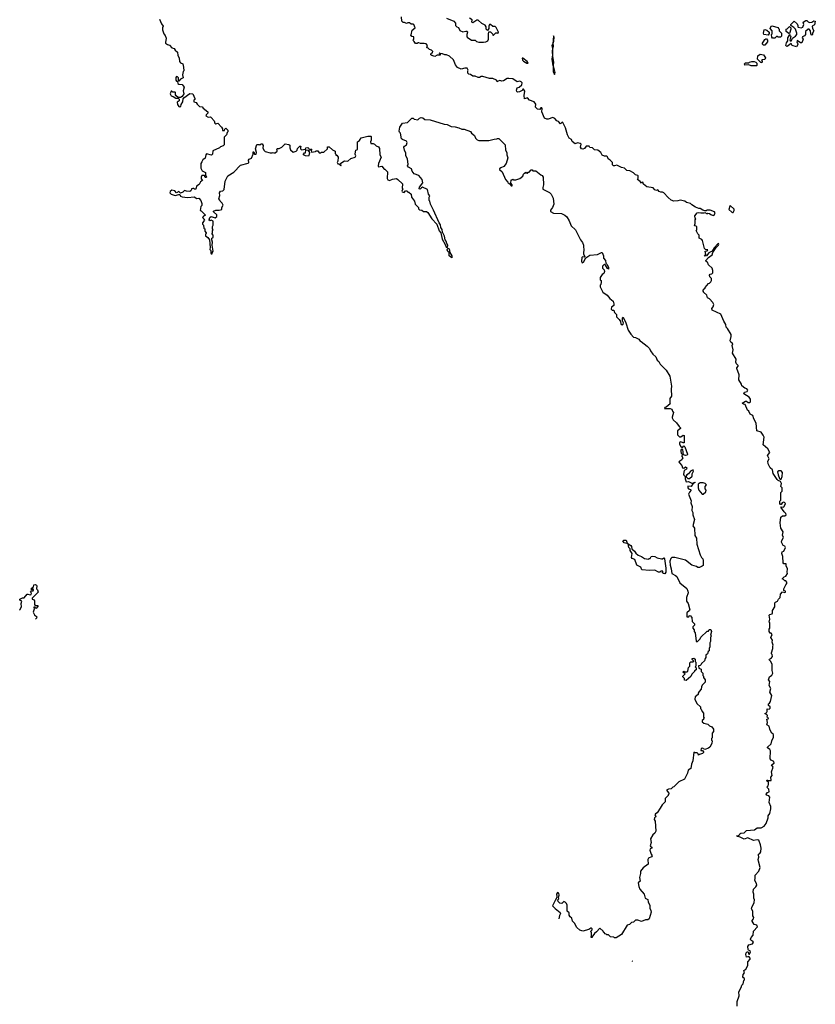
# Model space of a CAD drawing. Extents: x 2472589 to 2662339, y 701009 to 849030.
# Tile 59 of 256: x 2563910 to 2574228, y 713719 to 726489. Entities that reach past the tile are written whole.
import ezdxf

# ---------------------------------------------------------------- set-up
doc = ezdxf.new("R2010")
doc.units = 0

msp = doc.modelspace()

# ---------------------------------------------------------------- linework, layer by layer
at = {"layer": '0CON05XD'}
for points in [[(2572742, 723982), (2572785, 723982), (2572795, 723990), (2572825, 723970), (2572835, 723980), (2572857, 723977), (2572875, 723960), (2572905, 723950), (2572917, 723953), (2572927, 723973), (2572928, 723985), (2572920, 723995), (2572865, 724018), (2572825, 724020), (2572815, 724010), (2572795, 724010), (2572768, 724018), (2572735, 724038), (2572718, 724038), (2572676, 724056), (2572627, 724087), (2572610, 724105), (2572558, 724118), (2572537, 724137), (2572475, 724148), (2572445, 724138), (2572395, 724137), (2572359, 724149), (2572321, 724181), (2572265, 724242), (2572245, 724252), (2572225, 724250), (2572205, 724260), (2572185, 724280), (2572168, 724272), (2572145, 724280), (2572125, 724310), (2572045, 724320), (2572000, 724355), (2571998, 724378), (2571985, 724380), (2571975, 724370), (2571955, 724392), (2571922, 724415), (2571930, 724435), (2571930, 724465), (2571925, 724470), (2571895, 724478), (2571871, 724501), (2571825, 724528), (2571783, 724533), (2571752, 724562), (2571715, 724570), (2571655, 724600), (2571625, 724592), (2571610, 724595), (2571600, 724605), (2571598, 724635), (2571568, 724668), (2571540, 724685), (2571535, 724710), (2571525, 724720), (2571495, 724720), (2571465, 724732), (2571446, 724766), (2571406, 724796), (2571365, 724800), (2571337, 724827), (2571305, 724830), (2571295, 724850), (2571255, 724850), (2571235, 724820), (2571215, 724810), (2571195, 724813), (2571183, 724835), (2571190, 724875), (2571180, 724885), (2571145, 724890), (2571115, 724878), (2571075, 724908), (2571066, 724936), (2571035, 724953), (2571014, 724995), (2570990, 725085), (2570956, 725156), (2570945, 725160), (2570925, 725140), (2570899, 725169), (2570875, 725177), (2570849, 725209), (2570825, 725220), (2570765, 725198), (2570745, 725198), (2570715, 725212), (2570682, 725295), (2570687, 725335), (2570680, 725345), (2570670, 725345), (2570657, 725323), (2570625, 725328), (2570600, 725355), (2570602, 725395), (2570582, 725425), (2570520, 725445), (2570495, 725477), (2570455, 725462), (2570451, 725505), (2570463, 725563), (2570445, 725588), (2570435, 725588), (2570428, 725572), (2570390, 725555), (2570365, 725550), (2570356, 725556), (2570351, 725575), (2570360, 725605), (2570388, 725615), (2570424, 725646), (2570425, 725670), (2570415, 725683), (2570395, 725690), (2570363, 725683), (2570305, 725720), (2570255, 725728), (2570230, 725725), (2570186, 725694), (2570165, 725693), (2570135, 725702), (2570115, 725690), (2570103, 725683), (2570093, 725703), (2570045, 725728), (2570005, 725726), (2569915, 725752), (2569895, 725752), (2569875, 725738), (2569857, 725737), (2569815, 725757), (2569785, 725758), (2569755, 725780), (2569733, 725783), (2569720, 725795), (2569720, 725825), (2569728, 725835), (2569715, 725858), (2569685, 725862), (2569635, 725848), (2569588, 725868), (2569560, 725905), (2569535, 725970), (2569485, 726017), (2569445, 726032), (2569423, 726033), (2569395, 726047), (2569365, 726050), (2569355, 726058), (2569350, 726045), (2569368, 726038), (2569365, 726030), (2569323, 726027), (2569295, 726012), (2569253, 726023), (2569242, 726035), (2569242, 726045), (2569255, 726060), (2569265, 726060), (2569268, 726075), (2569250, 726095), (2569223, 726103), (2569208, 726118), (2569190, 726125), (2569200, 726155), (2569180, 726175), (2569155, 726182), (2569108, 726178), (2569085, 726190), (2569075, 726190), (2569065, 726180), (2569045, 726180), (2569028, 726208), (2569010, 726225), (2569020, 726235), (2569020, 726265), (2568995, 726270), (2568980, 726285), (2568987, 726293), (2569002, 726355), (2569040, 726385), (2569020, 726425), (2569015, 726430), (2568985, 726430), (2568965, 726450), (2568945, 726450), (2568925, 726438), (2568902, 726452), (2568883, 726453), (2568868, 726468), (2568860, 726525)], [(2569445, 726508), (2569540, 726470), (2569562, 726445), (2569563, 726413), (2569580, 726395), (2569599, 726389), (2569617, 726347), (2569655, 726333), (2569695, 726342), (2569715, 726340), (2569718, 726325), (2569707, 726295), (2569707, 726275), (2569715, 726262), (2569770, 726225), (2569815, 726222), (2569835, 726208), (2569865, 726198), (2569925, 726198), (2569957, 726203), (2569980, 726215), (2569990, 726235), (2569988, 726305), (2569995, 726330), (2570015, 726330), (2570040, 726305), (2570045, 726290), (2570055, 726290), (2570085, 726320), (2570105, 726320), (2570115, 726310), (2570120, 726325), (2570089, 726389), (2570075, 726400), (2570045, 726400), (2570015, 726428), (2570002, 726425), (2569993, 726405), (2569996, 726374), (2569975, 726350), (2569958, 726368), (2569960, 726395), (2569948, 726418), (2569905, 726438), (2569855, 726482), (2569838, 726482), (2569785, 726448), (2569772, 726455), (2569778, 726488), (2569745, 726510)], [(2565724, 726495), (2565750, 726435), (2565772, 726405), (2565762, 726385), (2565763, 726357), (2565780, 726305), (2565798, 726285), (2565809, 726249), (2565800, 726195), (2565803, 726185), (2565825, 726168), (2565855, 726158), (2565885, 726122), (2565913, 726113), (2565925, 726092), (2565955, 726068), (2565962, 726025), (2565979, 725995), (2565982, 725945), (2565995, 725928), (2566026, 725916), (2566036, 725875), (2566040, 725825), (2566030, 725815), (2566022, 725775), (2566032, 725735), (2565994, 725716), (2565975, 725690), (2565970, 725695), (2565970, 725735), (2565955, 725749), (2565945, 725750), (2565937, 725737), (2565933, 725703), (2565945, 725690), (2565958, 725688), (2565962, 725662), (2565973, 725653), (2566015, 725647), (2566042, 725615), (2566029, 725565), (2566038, 725525), (2566019, 725491), (2565995, 725478), (2565965, 725480), (2565940, 725500), (2565930, 725515), (2565930, 725545), (2565925, 725550), (2565895, 725550), (2565885, 725560), (2565875, 725560), (2565862, 725525), (2565875, 725500), (2565902, 725492), (2565935, 725470), (2565965, 725470), (2565978, 725458), (2565980, 725435), (2565952, 725418), (2565958, 725388), (2565972, 725362), (2565985, 725358), (2565998, 725362), (2566005, 725390), (2566027, 725423), (2566028, 725462), (2566040, 725475), (2566115, 725530), (2566155, 725528), (2566180, 725465), (2566180, 725455), (2566170, 725445), (2566170, 725425), (2566200, 725415), (2566212, 725392), (2566242, 725362), (2566275, 725360), (2566291, 725341), (2566350, 725295), (2566350, 725275), (2566328, 725255), (2566325, 725240), (2566353, 725223), (2566385, 725230), (2566395, 725222), (2566430, 725175), (2566440, 725145), (2566455, 725140), (2566480, 725145), (2566526, 725096), (2566540, 725075), (2566542, 725052), (2566568, 725052), (2566572, 725068), (2566585, 725080), (2566610, 725055), (2566610, 725035), (2566600, 725025), (2566590, 724995), (2566560, 724965), (2566560, 724865), (2566547, 724853), (2566515, 724840), (2566500, 724825), (2566414, 724786), (2566412, 724745), (2566397, 724733), (2566332, 724748), (2566323, 724737), (2566317, 724693), (2566285, 724670), (2566273, 724647)], [(2573705, 726250), (2573675, 726250), (2573663, 726263), (2573660, 726295), (2573670, 726305), (2573668, 726345), (2573642, 726375), (2573657, 726403), (2573665, 726408), (2573748, 726388), (2573750, 726375), (2573760, 726365), (2573760, 726345), (2573790, 726315), (2573790, 726275), (2573775, 726260), (2573745, 726260), (2573735, 726270), (2573725, 726270), (2573705, 726250)], [(2573985, 726138), (2573930, 726155), (2573915, 726180), (2573865, 726140), (2573854, 726144), (2573848, 726155), (2573855, 726190), (2573870, 726215), (2573870, 726255), (2573880, 726265), (2573892, 726298), (2573900, 726295), (2573900, 726285), (2573910, 726275), (2573900, 726225), (2573915, 726212), (2573932, 726248), (2573973, 726277), (2573988, 726295), (2573988, 726315), (2573970, 726365), (2573949, 726389), (2573912, 726412), (2573912, 726425), (2573955, 726470), (2573992, 726435), (2574002, 726415), (2574000, 726395), (2574005, 726390), (2574045, 726382), (2574065, 726392), (2574073, 726405), (2574078, 726425), (2574073, 726457), (2574105, 726478), (2574117, 726477), (2574135, 726460), (2574153, 726453), (2574185, 726458), (2574208, 726472), (2574228, 726468), (2574217, 726423), (2574188, 726405), (2574194, 726374), (2574208, 726345), (2574190, 726315), (2574190, 726295), (2574185, 726290), (2574170, 726305), (2574166, 726346), (2574150, 726365), (2574134, 726366), (2574102, 726335), (2574100, 726295), (2574089, 726281), (2574063, 726267), (2574060, 726255), (2574070, 726235), (2574055, 726190), (2574035, 726190), (2573992, 726218), (2573990, 726195), (2573998, 726188), (2574000, 726165), (2573985, 726138)], [(2573895, 726310), (2573885, 726310), (2573850, 726335), (2573852, 726368), (2573865, 726370), (2573895, 726400), (2573910, 726385), (2573912, 726365), (2573895, 726310)], [(2570825, 725890), (2570835, 725900), (2570838, 725935), (2570826, 726015), (2570826, 726114), (2570834, 726145), (2570828, 726185), (2570838, 726212), (2570842, 726262), (2570835, 726280), (2570823, 726177), (2570813, 726155), (2570820, 726115), (2570814, 726075), (2570820, 726015), (2570815, 726010), (2570813, 725975), (2570825, 725890)], [(2573615, 726290), (2573560, 726295), (2573558, 726315), (2573565, 726358), (2573575, 726362), (2573600, 726355), (2573630, 726325), (2573632, 726308), (2573615, 726290)], [(2573575, 726160), (2573555, 726160), (2573540, 726175), (2573575, 726230), (2573585, 726240), (2573595, 726240), (2573608, 726225), (2573607, 726203), (2573575, 726160)], [(2570505, 725923), (2570493, 725945), (2570435, 725990), (2570425, 725990), (2570431, 725965), (2570445, 725949), (2570485, 725924), (2570505, 725923)], [(2573535, 725930), (2573522, 725932), (2573480, 725975), (2573482, 726018), (2573515, 726040), (2573555, 726032), (2573583, 725995), (2573575, 725972), (2573542, 725968), (2573532, 725958), (2573540, 725945), (2573535, 725930)], [(2570845, 725780), (2570852, 725788), (2570854, 725805), (2570835, 725890), (2570830, 725890), (2570830, 725815), (2570845, 725780)], [(2573465, 725890), (2573395, 725890), (2573365, 725902), (2573315, 725900), (2573310, 725915), (2573325, 725930), (2573365, 725930), (2573375, 725940), (2573403, 725947), (2573435, 725948), (2573455, 725940), (2573470, 725925), (2573470, 725895), (2573465, 725890)], [(2566273, 724647), (2566258, 724622), (2566260, 724565), (2566275, 724530), (2566318, 724505), (2566320, 724475), (2566332, 724448), (2566325, 724440), (2566315, 724440), (2566308, 724468), (2566272, 724468), (2566262, 724445), (2566262, 724425), (2566280, 724405), (2566253, 724387), (2566238, 724352), (2566205, 724330), (2566195, 724290), (2566175, 724290), (2566165, 724300), (2566155, 724300), (2566140, 724295), (2566140, 724285), (2566129, 724271), (2566115, 724262), (2566075, 724263), (2566048, 724272), (2566025, 724252), (2565995, 724240), (2565975, 724260), (2565945, 724243), (2565921, 724271), (2565885, 724279), (2565861, 724259), (2565858, 724245), (2565875, 724227), (2565925, 724207), (2565975, 724222), (2565985, 724220), (2565995, 724202), (2566015, 724190), (2566085, 724184), (2566175, 724193), (2566205, 724171), (2566235, 724172), (2566258, 724145), (2566273, 724105), (2566272, 724078), (2566260, 724065), (2566250, 724015), (2566265, 724010), (2566318, 723955), (2566295, 723942), (2566282, 723925), (2566310, 723895), (2566300, 723885), (2566300, 723875), (2566280, 723855), (2566280, 723835), (2566292, 723822), (2566300, 723785), (2566310, 723775), (2566310, 723745), (2566330, 723725), (2566330, 723715), (2566320, 723705), (2566320, 723685), (2566350, 723665), (2566372, 723632), (2566380, 723535), (2566377, 723507), (2566390, 723495), (2566388, 723465), (2566395, 723450), (2566408, 723452), (2566410, 723475), (2566420, 723485), (2566408, 723565), (2566410, 723605), (2566400, 723635), (2566402, 723655), (2566420, 723665), (2566420, 723695), (2566400, 723715), (2566410, 723725), (2566410, 723755), (2566418, 723765), (2566410, 723775), (2566410, 723805), (2566418, 723825), (2566420, 723875), (2566395, 723890), (2566375, 723880), (2566367, 723895), (2566378, 723925), (2566394, 723936), (2566445, 723921), (2566468, 723935), (2566468, 723958), (2566422, 723995), (2566424, 724006), (2566455, 724020), (2566495, 724017), (2566532, 724028), (2566532, 724055), (2566550, 724085), (2566538, 724108), (2566508, 724135), (2566507, 724147), (2566492, 724165), (2566507, 724207), (2566503, 724245), (2566516, 724264), (2566545, 724270), (2566562, 724288), (2566574, 724396), (2566611, 724465), (2566689, 724511), (2566775, 724604), (2566872, 724628), (2566880, 724635), (2566878, 724665), (2566885, 724678), (2566918, 724692), (2566938, 724745), (2566940, 724775), (2566947, 724777), (2566954, 724744), (2566978, 724745), (2566980, 724765), (2566970, 724815), (2566985, 724870), (2567015, 724870), (2567025, 724862), (2567042, 724878), (2567055, 724880), (2567068, 724855), (2567062, 724825), (2567076, 724796), (2567095, 724778), (2567157, 724763), (2567185, 724762), (2567198, 724768), (2567205, 724760), (2567225, 724760), (2567248, 724785), (2567250, 724795), (2567242, 724805), (2567252, 724818), (2567275, 724820), (2567310, 724835), (2567355, 724880), (2567402, 724872), (2567415, 724860), (2567413, 724827), (2567420, 724800), (2567455, 724770), (2567496, 724784), (2567508, 724795), (2567515, 724820), (2567545, 724850), (2567557, 724847), (2567550, 724835), (2567550, 724815), (2567563, 724803), (2567615, 724810), (2567620, 724825), (2567645, 724830), (2567658, 724818), (2567665, 724800), (2567675, 724800), (2567685, 724810), (2567698, 724808), (2567690, 724795), (2567695, 724770), (2567745, 724780), (2567755, 724790), (2567765, 724790), (2567776, 724786), (2567795, 724760), (2567817, 724763), (2567825, 724770), (2567855, 724770), (2567900, 724815), (2567902, 724838), (2567925, 724840), (2567965, 724800), (2568000, 724785), (2568000, 724755), (2568010, 724745), (2568012, 724732), (2568025, 724730), (2568040, 724705), (2568038, 724655), (2568028, 724635), (2568035, 724620), (2568048, 724618), (2568075, 724592), (2568080, 724605), (2568070, 724625), (2568075, 724630), (2568123, 724657), (2568165, 724652), (2568205, 724690), (2568260, 724705), (2568268, 724725), (2568260, 724745), (2568263, 724777), (2568270, 724795), (2568290, 724805), (2568290, 724905), (2568315, 724920), (2568340, 724955), (2568425, 724980), (2568465, 724980), (2568470, 724975), (2568470, 724925), (2568460, 724905), (2568462, 724882), (2568495, 724882), (2568510, 724875), (2568535, 724852), (2568565, 724838), (2568576, 724816), (2568582, 724735), (2568600, 724705), (2568563, 724625), (2568558, 724595), (2568565, 724582), (2568607, 724587), (2568635, 724550), (2568645, 724550), (2568680, 724515), (2568677, 724427), (2568685, 724410), (2568705, 724402), (2568745, 724422), (2568797, 724427), (2568816, 724416), (2568875, 724360), (2568872, 724305), (2568878, 724295), (2568868, 724265), (2568872, 724255), (2568895, 724248), (2568915, 724268), (2568935, 724270), (2568945, 724250), (2568955, 724250), (2568988, 724225), (2568990, 724185), (2569032, 724135), (2569040, 724095), (2569080, 724055), (2569082, 724035), (2569095, 724022), (2569127, 724017), (2569145, 724002), (2569185, 724002), (2569205, 723988), (2569256, 723906), (2569322, 723835), (2569350, 723750), (2569370, 723725), (2569391, 723641), (2569429, 723575), (2569440, 723540), (2569457, 723533), (2569462, 723565), (2569448, 723588), (2569443, 723615), (2569429, 723635), (2569421, 723681), (2569392, 723735), (2569387, 723767), (2569373, 723795), (2569369, 723829), (2569351, 723855), (2569277, 724017), (2569237, 724095), (2569227, 724137), (2569220, 724145), (2569220, 724185), (2569228, 724205), (2569210, 724225), (2569198, 724285), (2569135, 724317), (2569120, 724310), (2569105, 724290), (2569091, 724295), (2569094, 724315), (2569138, 724375), (2569128, 724415), (2569086, 724466), (2569025, 724488), (2568998, 724525), (2568992, 724555), (2568952, 724575), (2568938, 724595), (2568947, 724615), (2568938, 724678), (2568918, 724728), (2568919, 724759), (2568900, 724795), (2568892, 724835), (2568901, 724849), (2568928, 724865), (2568936, 724896), (2568925, 724912), (2568875, 724933), (2568862, 724945), (2568850, 725015), (2568835, 725030), (2568830, 725045), (2568838, 725095), (2568875, 725148), (2568940, 725155), (2568995, 725210), (2569015, 725210), (2569025, 725200), (2569075, 725192), (2569097, 725213), (2569115, 725220), (2569138, 725218), (2569163, 725193), (2569232, 725192), (2569415, 725133), (2569455, 725128), (2569505, 725102), (2569557, 725097), (2569607, 725087), (2569645, 725070), (2569675, 725070), (2569755, 725040), (2569770, 725015), (2569810, 724985), (2569822, 724952), (2569845, 724930), (2569863, 724923), (2569995, 724920), (2570065, 724940), (2570097, 724943), (2570105, 724950), (2570125, 724950), (2570207, 724867), (2570212, 724795), (2570227, 724767), (2570228, 724735), (2570242, 724695), (2570220, 724625), (2570188, 724585), (2570151, 724569), (2570134, 724555), (2570133, 724545), (2570168, 724515), (2570210, 724415), (2570242, 724382), (2570245, 724372), (2570268, 724358), (2570285, 724332), (2570295, 724332), (2570298, 724345), (2570278, 724368), (2570285, 724410), (2570295, 724410), (2570305, 724420), (2570315, 724412), (2570343, 724413), (2570395, 724428), (2570435, 724460), (2570443, 724487), (2570455, 724500), (2570465, 724500), (2570475, 724510), (2570485, 724500), (2570495, 724500), (2570505, 724510), (2570518, 724512), (2570545, 724540), (2570555, 724540), (2570565, 724530), (2570605, 724530), (2570670, 724475), (2570685, 724470), (2570700, 724445), (2570702, 724345), (2570693, 724313), (2570695, 724290), (2570779, 724249), (2570802, 724225), (2570828, 724175), (2570836, 724094), (2570822, 724055), (2570795, 724020), (2570793, 724003), (2570835, 723980), (2570936, 723976), (2570982, 723952), (2571004, 723934), (2571038, 723878), (2571064, 723814), (2571119, 723765), (2571182, 723632), (2571207, 723597), (2571220, 723565), (2571220, 723535), (2571228, 723515), (2571224, 723454), (2571240, 723415), (2571235, 723410), (2571208, 723412), (2571202, 723405), (2571198, 723355), (2571205, 723337), (2571221, 723345), (2571252, 723398), (2571304, 723436), (2571405, 723442), (2571455, 723470), (2571465, 723470), (2571480, 723425), (2571480, 723395), (2571506, 723365), (2571513, 723333), (2571528, 723315), (2571546, 723275), (2571548, 723252), (2571535, 723260), (2571506, 723306), (2571495, 723312), (2571485, 723310), (2571469, 723291), (2571470, 723265), (2571488, 723245), (2571493, 723225), (2571484, 723196), (2571465, 723182), (2571440, 723145), (2571440, 723115), (2571450, 723105), (2571452, 723085), (2571447, 723053), (2571440, 723045), (2571440, 723025), (2571474, 722954), (2571530, 722915), (2571564, 722874), (2571605, 722840), (2571616, 722805), (2571616, 722784), (2571585, 722760), (2571580, 722735), (2571593, 722723), (2571615, 722720), (2571623, 722693), (2571642, 722672)], [(2567655, 724720), (2567615, 724722), (2567590, 724735), (2567590, 724745), (2567605, 724760), (2567618, 724762), (2567620, 724795), (2567625, 724800), (2567648, 724798), (2567668, 724768), (2567662, 724728), (2567655, 724720)], [(2573155, 723988), (2573165, 723990), (2573177, 724015), (2573175, 724030), (2573125, 724080), (2573118, 724072), (2573109, 724025), (2573144, 723994), (2573155, 723988)], [(2573216, 713694), (2573217, 713753), (2573242, 713828), (2573238, 713882), (2573268, 713935), (2573277, 713965), (2573294, 713986), (2573303, 714027), (2573310, 714035), (2573310, 714055), (2573295, 714060), (2573288, 714075), (2573293, 714107), (2573308, 714125), (2573302, 714155), (2573327, 714173), (2573355, 714220), (2573352, 714268), (2573382, 714305), (2573382, 714315), (2573365, 714340), (2573335, 714330), (2573327, 714365), (2573333, 714385), (2573345, 714398), (2573358, 714398), (2573365, 714370), (2573375, 714370), (2573390, 714395), (2573385, 714412), (2573362, 714422), (2573358, 714428), (2573355, 714470), (2573365, 714488), (2573415, 714502), (2573427, 714523), (2573420, 714535), (2573391, 714551), (2573390, 714565), (2573398, 714585), (2573421, 714615), (2573427, 714665), (2573479, 714725), (2573468, 714745), (2573434, 714754), (2573408, 714795), (2573408, 714805), (2573428, 714825), (2573432, 714845), (2573417, 714867), (2573417, 714925), (2573402, 714955), (2573403, 714975), (2573437, 715037), (2573438, 715075), (2573430, 715095), (2573433, 715145), (2573423, 715175), (2573428, 715212), (2573459, 715241), (2573472, 715265), (2573467, 715287), (2573442, 715325), (2573450, 715355), (2573448, 715392), (2573498, 715445), (2573512, 715495), (2573490, 715575), (2573488, 715595), (2573498, 715625), (2573490, 715655), (2573492, 715665), (2573510, 715675), (2573522, 715695), (2573527, 715745), (2573519, 715789), (2573496, 715846), (2573475, 715851), (2573425, 715844), (2573355, 715877), (2573305, 715860), (2573255, 715888), (2573213, 715893), (2573210, 715905), (2573225, 715910), (2573238, 715902), (2573250, 715930), (2573262, 715938), (2573305, 715942), (2573336, 715974), (2573439, 715981), (2573473, 716007), (2573525, 716008), (2573563, 716027), (2573593, 716065), (2573617, 716135), (2573618, 716162), (2573638, 716195), (2573652, 716255), (2573650, 716285), (2573632, 716335), (2573638, 716405), (2573625, 716422), (2573595, 716430), (2573590, 716445), (2573610, 716465), (2573630, 716475), (2573627, 716507), (2573600, 716535), (2573615, 716550), (2573622, 716575), (2573620, 716605), (2573605, 716610), (2573600, 716625), (2573607, 716627), (2573615, 716620), (2573655, 716620), (2573658, 716625), (2573650, 716665), (2573668, 716685), (2573660, 716735), (2573680, 716795), (2573662, 716825), (2573693, 716847), (2573689, 716869), (2573655, 716887), (2573645, 716902), (2573648, 717005), (2573640, 717025), (2573610, 717045), (2573610, 717055), (2573658, 717095), (2573663, 717135), (2573687, 717185), (2573687, 717217), (2573663, 717235), (2573648, 717265), (2573638, 717285), (2573630, 717325), (2573598, 717345), (2573608, 717375), (2573600, 717415), (2573615, 717420), (2573620, 717435), (2573603, 717443), (2573608, 717468), (2573580, 717485), (2573580, 717495), (2573595, 717500), (2573602, 717515), (2573605, 717550), (2573632, 717548), (2573642, 717558), (2573642, 717575), (2573622, 717595), (2573620, 717615), (2573636, 717624), (2573646, 717644), (2573663, 717725), (2573638, 717765), (2573652, 717815), (2573632, 717855), (2573640, 717905), (2573623, 717925), (2573633, 717967), (2573665, 717988), (2573678, 718015), (2573667, 718047), (2573668, 718125), (2573650, 718165), (2573630, 718185), (2573634, 718196), (2573659, 718211), (2573672, 718228), (2573670, 718255), (2573660, 718265), (2573660, 718275), (2573678, 718332), (2573678, 718365), (2573682, 718375), (2573668, 718415), (2573672, 718442), (2573652, 718475), (2573670, 718515), (2573655, 718530), (2573645, 718530), (2573628, 718555), (2573630, 718585), (2573640, 718595), (2573640, 718665), (2573630, 718675), (2573640, 718715), (2573630, 718765), (2573640, 718775), (2573667, 718783), (2573673, 718797), (2573674, 718826), (2573702, 718875), (2573702, 718925), (2573710, 718935), (2573740, 718945), (2573750, 718975), (2573772, 718995), (2573775, 719040), (2573805, 719070), (2573835, 719060), (2573840, 719065), (2573840, 719075), (2573820, 719085), (2573820, 719105), (2573845, 719160), (2573860, 719175), (2573860, 719195), (2573845, 719210), (2573835, 719210), (2573815, 719230), (2573800, 719235), (2573825, 719262), (2573848, 719272), (2573868, 719305), (2573862, 719325), (2573868, 719365), (2573850, 719405), (2573850, 719430), (2573822, 719432), (2573813, 719443), (2573808, 719525), (2573793, 719565), (2573800, 719585), (2573818, 719595), (2573842, 719645), (2573835, 719660), (2573811, 719671), (2573791, 719711), (2573794, 719736), (2573817, 719775), (2573802, 719805), (2573810, 719845), (2573783, 719895), (2573774, 719965), (2573780, 720035), (2573805, 720052), (2573835, 720052), (2573850, 720065), (2573848, 720085), (2573824, 720104), (2573782, 720165), (2573785, 720170), (2573815, 720168), (2573826, 720174), (2573840, 720215), (2573828, 720228), (2573815, 720232), (2573797, 720223), (2573785, 720200), (2573775, 720200), (2573768, 720215), (2573768, 720242), (2573780, 720255), (2573782, 720355), (2573800, 720375), (2573800, 720415), (2573780, 720435), (2573788, 720475), (2573775, 720500), (2573745, 720512), (2573734, 720524), (2573682, 720605), (2573675, 720650), (2573642, 720675), (2573615, 720730), (2573613, 720765), (2573629, 720795), (2573608, 720835), (2573638, 720875), (2573612, 720925), (2573554, 720974), (2573566, 721075), (2573551, 721101), (2573525, 721140), (2573470, 721155), (2573460, 721255), (2573430, 721310), (2573416, 721356), (2573385, 721374), (2573365, 721410), (2573349, 721425), (2573318, 721498), (2573295, 721501), (2573280, 721515), (2573325, 721541), (2573335, 721541), (2573357, 721523), (2573375, 721522), (2573386, 721534), (2573389, 721565), (2573372, 721592), (2573302, 721635), (2573312, 721658), (2573345, 721668), (2573352, 721685), (2573341, 721701), (2573315, 721708), (2573275, 721740), (2573272, 721762), (2573238, 721818), (2573243, 721883), (2573210, 721965), (2573210, 721975), (2573230, 721995), (2573230, 722005), (2573208, 722025), (2573198, 722045), (2573202, 722085), (2573153, 722165), (2573162, 722205), (2573148, 722265), (2573160, 722285), (2573132, 722305), (2573122, 722325), (2573139, 722381), (2573138, 722405), (2573090, 722485), (2573073, 722503), (2573068, 722535), (2573040, 722580), (2573005, 722670), (2572891, 722721), (2572887, 722745), (2572904, 722766), (2572912, 722795), (2572899, 722819), (2572855, 722870), (2572830, 722880), (2572820, 722915), (2572780, 722955), (2572780, 722965), (2572770, 722975), (2572780, 722985), (2572780, 722995), (2572800, 723005), (2572800, 723015), (2572842, 723068), (2572855, 723070), (2572875, 723090), (2572882, 723105), (2572882, 723132), (2572860, 723155), (2572858, 723175), (2572865, 723188), (2572887, 723193), (2572900, 723205), (2572900, 723235), (2572890, 723265), (2572845, 723310), (2572832, 723345), (2572814, 723354), (2572808, 723365), (2572844, 723406), (2572890, 723440), (2572899, 723471), (2572944, 723536), (2572975, 723564), (2572978, 723578), (2572975, 723588), (2572965, 723583), (2572915, 723530), (2572892, 723488), (2572848, 723465), (2572816, 723424), (2572793, 723423), (2572808, 723442), (2572802, 723488), (2572827, 723493), (2572836, 723506), (2572805, 723510), (2572793, 723523), (2572764, 723624), (2572755, 723638), (2572724, 723654), (2572722, 723692), (2572705, 723710), (2572682, 723755), (2572690, 723765), (2572692, 723802), (2572685, 723810), (2572662, 723815), (2572670, 723845), (2572670, 723895), (2572678, 723905), (2572670, 723915), (2572668, 723945), (2572696, 723984), (2572715, 723990), (2572742, 723982)], [(2569515, 723398), (2569481, 723425), (2569478, 723468), (2569463, 723483), (2569454, 723505), (2569463, 723527), (2569479, 723515), (2569488, 723468), (2569513, 723425), (2569515, 723398)], [(2571642, 722672), (2571650, 722665), (2571650, 722635), (2571685, 722600), (2571702, 722575), (2571706, 722545), (2571725, 722530), (2571735, 722538), (2571740, 722555), (2571728, 722585), (2571728, 722622), (2571735, 722630), (2571771, 722555), (2571803, 722463), (2571835, 722410), (2571872, 722372), (2571895, 722368), (2571940, 722345), (2571955, 722320), (2571970, 722315), (2572046, 722256), (2572076, 722226), (2572090, 722195), (2572121, 722151), (2572160, 722115), (2572178, 722075), (2572198, 722055), (2572215, 722020), (2572293, 721943), (2572342, 721865), (2572362, 721735), (2572358, 721695), (2572362, 721608), (2572342, 721575), (2572342, 721515), (2572348, 721505), (2572296, 721464), (2572275, 721457), (2572273, 721445), (2572345, 721446), (2572369, 721439), (2572375, 721410), (2572390, 721395), (2572370, 721335), (2572373, 721323), (2572385, 721300), (2572429, 721259), (2572461, 721211), (2572480, 721195), (2572480, 721185), (2572440, 721155), (2572440, 721105), (2572467, 721077), (2572485, 721077), (2572515, 721100), (2572528, 721095), (2572529, 721001), (2572515, 721000), (2572485, 721012), (2572472, 721008), (2572468, 720998), (2572468, 720985), (2572485, 720952), (2572505, 720940), (2572525, 720960), (2572538, 720948), (2572570, 720855), (2572565, 720840), (2572545, 720838), (2572520, 720845), (2572510, 720915), (2572495, 720920), (2572484, 720906), (2572483, 720887), (2572490, 720865), (2572500, 720855), (2572498, 720825), (2572510, 720805), (2572500, 720795), (2572498, 720782), (2572460, 720755), (2572465, 720740), (2572497, 720707), (2572507, 720677), (2572525, 720672), (2572545, 720690), (2572562, 720675), (2572559, 720661), (2572526, 720644), (2572521, 720595), (2572525, 720580), (2572542, 720562), (2572542, 720535), (2572554, 720494), (2572585, 720500), (2572625, 720478), (2572642, 720478), (2572665, 720490), (2572670, 720485), (2572642, 720468), (2572620, 720435), (2572575, 720438), (2572574, 720416), (2572584, 720404), (2572610, 720395), (2572620, 720385), (2572597, 720363), (2572582, 720335), (2572619, 720249), (2572614, 720224), (2572632, 720175), (2572629, 720125), (2572642, 720095), (2572638, 720065), (2572663, 720005), (2572638, 719925), (2572663, 719895), (2572668, 719798), (2572688, 719765), (2572693, 719685), (2572714, 719616), (2572735, 719550), (2572752, 719512), (2572768, 719495), (2572772, 719475), (2572772, 719408), (2572761, 719399), (2572725, 719384), (2572705, 719384), (2572688, 719398), (2572625, 719416), (2572545, 719479), (2572405, 719513), (2572368, 719512), (2572355, 719500), (2572343, 719465), (2572344, 719416), (2572360, 719365), (2572368, 719305), (2572415, 719281), (2572431, 719265), (2572473, 719185), (2572560, 719110), (2572576, 719076), (2572580, 719055), (2572557, 718993), (2572557, 718947), (2572578, 718915), (2572602, 718835), (2572596, 718824), (2572560, 718795), (2572560, 718745), (2572587, 718743), (2572592, 718758), (2572605, 718760), (2572627, 718737), (2572632, 718682), (2572662, 718652), (2572662, 718635), (2572642, 718615), (2572640, 718595), (2572658, 718575), (2572658, 718555), (2572669, 718535), (2572685, 718430), (2572695, 718420), (2572735, 718460), (2572745, 718480), (2572825, 718560), (2572845, 718560), (2572852, 718578), (2572875, 718580), (2572880, 718555), (2572870, 718505), (2572878, 718495), (2572870, 718475), (2572870, 718425), (2572860, 718405), (2572860, 718355), (2572850, 718335), (2572850, 718305), (2572840, 718295), (2572830, 718265), (2572810, 718245), (2572810, 718215), (2572800, 718205), (2572790, 718175), (2572752, 718138), (2572750, 718125), (2572737, 718113), (2572712, 718108), (2572717, 718077), (2572750, 718065), (2572750, 718035), (2572770, 718015), (2572770, 717985), (2572780, 717975), (2572780, 717955), (2572800, 717925), (2572800, 717895), (2572763, 717857), (2572753, 717837), (2572750, 717805), (2572720, 717775), (2572710, 717755), (2572710, 717735), (2572670, 717705), (2572668, 717675), (2572692, 717622), (2572740, 717575), (2572740, 717555), (2572750, 717545), (2572760, 717515), (2572780, 717495), (2572780, 717445), (2572790, 717435), (2572780, 717425), (2572778, 717412), (2572762, 717398), (2572762, 717382), (2572783, 717363), (2572835, 717352), (2572855, 717332), (2572886, 717316), (2572910, 717285), (2572910, 717255), (2572890, 717235), (2572890, 717175), (2572880, 717165), (2572880, 717145), (2572890, 717135), (2572887, 717103), (2572860, 717055), (2572845, 717042), (2572795, 717022), (2572765, 717040), (2572750, 717035), (2572742, 717012), (2572765, 717010), (2572780, 716995), (2572780, 716985), (2572767, 716973), (2572725, 716960), (2572715, 716950), (2572710, 716965), (2572695, 716980), (2572665, 716980), (2572652, 716988), (2572638, 716875), (2572622, 716835), (2572612, 716775), (2572580, 716755), (2572570, 716715), (2572530, 716640), (2572460, 716605), (2572395, 716540), (2572380, 716535), (2572360, 716515), (2572323, 716507), (2572300, 716495), (2572330, 716455), (2572330, 716445), (2572320, 716435), (2572320, 716425), (2572283, 716387), (2572280, 716345), (2572242, 716305), (2572218, 716262), (2572179, 716201), (2572155, 716188), (2572148, 716175), (2572160, 716155), (2572156, 716144), (2572142, 716135), (2572138, 716115), (2572152, 716092), (2572158, 715965), (2572145, 715940), (2572120, 715915), (2572092, 715865), (2572100, 715815), (2572088, 715775), (2572095, 715760), (2572108, 715755), (2572110, 715745), (2572087, 715733), (2572083, 715717), (2572098, 715665), (2572112, 715645), (2572105, 715632), (2572067, 715613), (2572058, 715595), (2572060, 715535), (2571995, 715488), (2571960, 715445), (2571962, 715415), (2571950, 715365), (2571959, 715315), (2571930, 715295), (2571938, 715248), (2571953, 715213), (2572010, 715145), (2572020, 715095), (2572058, 715078), (2572061, 715045), (2572084, 715005), (2572082, 714965), (2572097, 714937), (2572098, 714915), (2572072, 714828), (2572057, 714813), (2572025, 714812), (2571975, 714792), (2571925, 714810), (2571895, 714810), (2571870, 714785), (2571845, 714780), (2571817, 714753), (2571790, 714745), (2571716, 714624), (2571645, 714580), (2571625, 714580), (2571615, 714590), (2571573, 714593), (2571545, 714620), (2571525, 714620), (2571515, 714630), (2571502, 714632), (2571488, 714648), (2571480, 714655), (2571478, 714668), (2571433, 714707), (2571392, 714658), (2571364, 714636), (2571332, 714588), (2571332, 714579)], [(2572595, 720540), (2572632, 720568), (2572633, 720597), (2572650, 720635), (2572645, 720650), (2572610, 720635), (2572583, 720597), (2572564, 720586), (2572550, 720565), (2572575, 720540), (2572595, 720540)], [(2573785, 720530), (2573799, 720565), (2573804, 720615), (2573785, 720639), (2573755, 720639), (2573738, 720625), (2573746, 720585), (2573765, 720540), (2573775, 720530), (2573785, 720530)], [(2572775, 720333), (2572810, 720365), (2572812, 720385), (2572802, 720405), (2572800, 720435), (2572818, 720455), (2572798, 720475), (2572774, 720484), (2572735, 720482), (2572710, 720465), (2572710, 720415), (2572718, 720385), (2572762, 720335), (2572775, 720333)], [(2572275, 719303), (2572260, 719305), (2572248, 719315), (2572250, 719335), (2572245, 719338), (2572223, 719337), (2572210, 719325), (2572195, 719322), (2572148, 719348), (2572076, 719344), (2571980, 719355), (2571965, 719388), (2571912, 719415), (2571886, 719486), (2571852, 719502), (2571843, 719515), (2571852, 719565), (2571828, 719605), (2571828, 719625), (2571810, 719645), (2571800, 719690), (2571750, 719705), (2571732, 719728), (2571745, 719740), (2571775, 719738), (2571790, 719700), (2571835, 719671), (2571846, 719655), (2571850, 719625), (2571883, 719595), (2571900, 719570), (2571932, 719542), (2571975, 719527), (2572015, 719500), (2572065, 719490), (2572075, 719500), (2572085, 719500), (2572100, 719525), (2572115, 719530), (2572145, 719528), (2572178, 719508), (2572235, 719498), (2572245, 719498), (2572265, 719511), (2572274, 719495), (2572291, 719375), (2572288, 719325), (2572275, 719303)], [(2563912, 718830), (2563912, 718835), (2563932, 718875), (2563930, 718915), (2563938, 718945), (2563911, 718961), (2563910, 718975), (2563945, 718990), (2563968, 718992), (2564005, 719038), (2564015, 719040), (2564045, 719028), (2564058, 719032), (2564062, 719052), (2564050, 719065), (2564065, 719080), (2564085, 719082), (2564090, 719095), (2564085, 719110), (2564068, 719092), (2564062, 719092), (2564062, 719115), (2564088, 719132), (2564095, 719157), (2564115, 719163), (2564128, 719155), (2564133, 719145), (2564130, 719105), (2564142, 719092), (2564148, 719065), (2564070, 718985), (2564070, 718975), (2564098, 718965), (2564103, 718953), (2564102, 718905), (2564112, 718892), (2564145, 718890), (2564150, 718885), (2564125, 718850), (2564108, 718868), (2564092, 718868), (2564098, 718845), (2564083, 718805), (2564101, 718771), (2564132, 718742), (2564130, 718725), (2564117, 718713)], [(2572555, 717920), (2572532, 717922), (2572530, 717945), (2572510, 717965), (2572510, 717975), (2572540, 718005), (2572512, 718025), (2572525, 718038), (2572535, 718030), (2572565, 718030), (2572575, 718040), (2572582, 718085), (2572600, 718105), (2572603, 718147), (2572615, 718160), (2572645, 718160), (2572650, 718165), (2572650, 718175), (2572632, 718192), (2572630, 718205), (2572655, 718210), (2572670, 718195), (2572670, 718165), (2572680, 718155), (2572680, 718105), (2572670, 718095), (2572682, 718082), (2572682, 718058), (2572660, 718045), (2572660, 718035), (2572625, 718000), (2572615, 717970), (2572555, 717920)], [(2571319, 714587), (2571324, 714596), (2571324, 714644), (2571318, 714665), (2571336, 714684), (2571336, 714696), (2571325, 714708), (2571315, 714708), (2571292, 714688), (2571215, 714666), (2571175, 714679), (2571134, 714715), (2571105, 714770), (2571080, 714795), (2571070, 714835), (2571048, 714855), (2571038, 714875), (2571037, 714907), (2571010, 714925), (2571010, 715005), (2571002, 715025), (2570985, 715042), (2570965, 715050), (2570942, 715028), (2570915, 715030), (2570893, 715053), (2570888, 715072), (2570900, 715085), (2570898, 715105), (2570907, 715135), (2570901, 715161), (2570885, 715168), (2570873, 715145), (2570878, 715115), (2570872, 715095), (2570853, 715067), (2570822, 714995), (2570855, 714960), (2570919, 714909), (2570922, 714895), (2570911, 714869), (2570901, 714826)], [(2571860, 714275), (2571855, 714280), (2571854, 714278)]]:
    msp.add_lwpolyline(points, dxfattribs=at)

doc.saveas('drawing.dxf')
